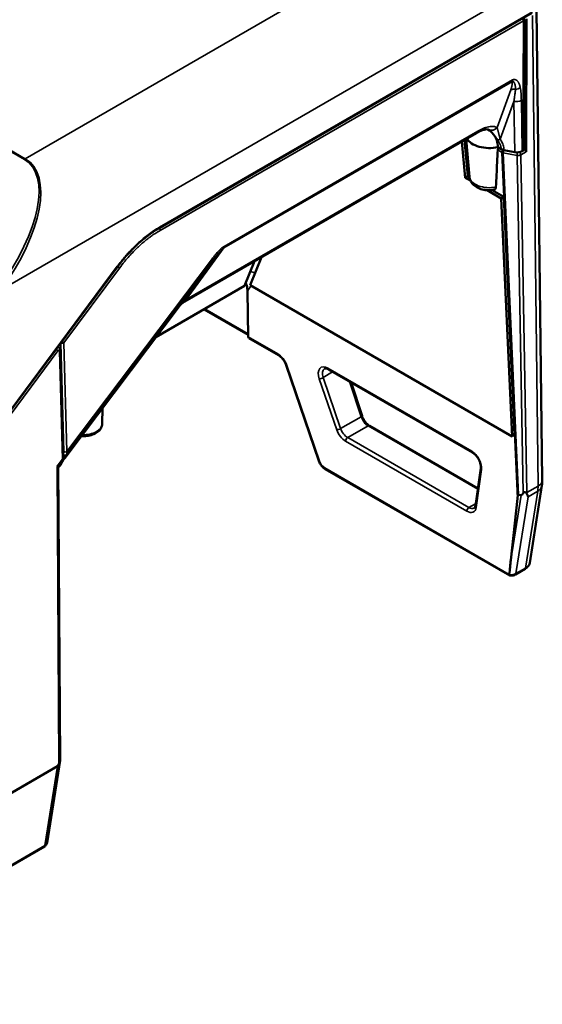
# Paper-space layout 'Sheet_1' of a CAD drawing. Header units: millimetres. Extents: x 0.8 to 58.3, y 0.8 to 58.3.
# Tile 10 of 128: x 15.8 to 18.6, y 8 to 13.4. Entities that reach past the tile are written whole.
import ezdxf

# ---------------------------------------------------------------- set-up
doc = ezdxf.new("R2010")
doc.units = ezdxf.units.MM
doc.layers.add('Visible (ISO)', color=7, linetype='Continuous', lineweight=50)
doc.layers.add('Visible Narrow (ISO)', color=7, linetype='Continuous', lineweight=35)

psp = doc.layouts.new('Sheet_1')

# ---------------------------------------------------------------- linework, layer by layer
at = {"layer": 'Visible (ISO)'}
for p, q in [((16.54114, 12.22163), (18.57279, 13.39461)), ((18.62934, 10.84743), (18.59852, 13.41315)), ((18.52808, 12.64922), (18.53019, 13.35608)), ((18.54286, 13.3619), (18.5407, 12.63715)), ((18.47013, 13.03103), (18.47013, 13.03103)), ((18.27056, 12.73991), (16.68076, 11.82204)), ((18.19132, 12.69416), (18.20987, 12.4965)), ((18.20526, 12.7022), (18.22379, 12.50482)), ((18.23194, 12.50166), (18.2143, 12.70742)), ((18.405, 12.65287), (18.38703, 12.66325)), ((18.47994, 12.63592), (18.42039, 12.64738)), ((18.52404, 12.64361), (18.52024, 12.64141)), ((15.83048, 12.58655), (15.83047, 12.58654)), ((15.86359, 12.54832), (15.86356, 12.5483)), ((18.20987, 12.4965), (18.22379, 12.50482)), ((18.20987, 12.4965), (18.23752, 12.48054)), ((18.22379, 12.50482), (18.2321, 12.50002)), ((18.32831, 12.42812), (18.40603, 12.38325)), ((18.35606, 12.42845), (18.41995, 12.39157)), ((18.40603, 12.38325), (18.41995, 12.39157)), ((18.40603, 12.38325), (18.46435, 11.08593)), ((18.41995, 12.39157), (18.47827, 11.09425)), ((17.06049, 12.04128), (17.00691, 11.9063)), ((17.03721, 11.90989), (17.09796, 12.06291)), ((14.41883, 9.46306), (16.31369, 12.01098)), ((17.00691, 11.9063), (16.52255, 11.62665)), ((17.02625, 11.62941), (17.02247, 11.8774)), ((18.46435, 11.08593), (17.03721, 11.90989)), ((16.65453, 11.80181), (16.02652, 10.96831)), ((17.02609, 11.64007), (16.78594, 11.77872)), ((17.02951, 11.62242), (17.19132, 11.529)), ((15.99393, 11.57141), (15.98893, 11.57429)), ((16.01767, 10.96512), (16.00152, 11.55798)), ((17.23276, 11.47491), (17.41144, 10.95269)), ((17.46375, 11.45143), (18.24832, 10.99846)), ((17.64684, 11.19788), (17.58714, 11.38019)), ((16.22986, 11.15281), (16.23272, 11.24198)), ((18.27812, 10.80279), (17.68768, 11.14368)), ((18.46435, 11.08593), (18.47827, 11.09425)), ((15.98516, 10.92242), (16.0142, 10.96091)), ((16.01449, 10.95998), (15.99096, 10.92485)), ((16.00056, 9.32047), (15.99093, 10.92942)), ((18.45162, 10.3276), (17.44653, 10.90789)), ((18.29387, 10.91371), (18.26464, 10.70786)), ((18.56099, 10.39682), (18.62725, 10.81769)), ((18.45786, 10.41066), (18.49387, 10.74727)), ((18.51366, 10.76499), (18.50055, 10.76751)), ((18.53529, 10.36337), (18.48279, 10.33306)), ((14.43062, 8.38979), (15.98642, 9.28803)), ((15.9297, 8.87023), (16.0005, 9.31991)), ((15.91526, 8.8507), (14.42448, 7.98999))]:
    psp.add_line(p, q, dxfattribs=at)
psp.add_arc((18.51641, 13.35612), 0.01378, 359.82943, 51.92343, dxfattribs=at)
for centre, major_axis, ratio, start_param, end_param in [((18.3403, 12.73202), (-0.12795, 0), 0.5773503, 0.3063886, 1.9446776), ((18.3403, 12.73202), (-0.12795, 0), 0.5773503, 0.3063886, 1.9446776), ((18.43284, 12.66894), (0.03937, 0), 0.5773503, 3.9269904, 4.3906384), ((18.49239, 12.65748), (0.03937, 0), 0.577294, 4.3907115, 5.497909), ((18.5143, 12.64923), (-0.01378, 0), 0.577491, 2.3560178, 3.139846), ((18.52678, 12.64496), (0.00958, -0.0172), 0.5873369, 0.8083974, 2.286775), ((17.03739, 11.63606), (-0.00787, -0.01364), 0.5773503, 5.5152404, 6.2831853), ((15.98971, 11.55765), (0.01181, 0.00032), 0.5792214, 6.2831692, 6.2832104), ((17.19919, 11.54264), (-0.00787, -0.01364), 0.5773503, 0, 0.0004091), ((17.24766, 11.48001), (-0.0149, -0.0051), 0.2883557, 6.2793398, 6.2831852), ((17.63187, 11.19297), (0.01497, 0.0049), 0.2792583, 6.2795194, 6.2831853), ((16.0063, 10.94912), (-0.01137, -0.01603), 0.0280068, 2.3348077, 3.9053604), ((18.2562, 11.01209), (-0.00787, -0.01364), 0.5773503, 0, 0.0008124), ((15.97141, 10.90199), (0.01951, 0.02747), 0.0268752, 6.2458316, 7.0346969), ((18.58815, 11.18313), (-0.07445, -0.41815), 0.0905284, 6.2819236, 6.5274928), ((18.22789, 10.74575), (-0.03086, 0.05042), 0.5635181, 3.1113991, 3.1129929), ((18.28023, 10.70565), (-0.01559, 0.00221), 0.6741091, 0, 0.0030123), ((18.23284, 8.92661), (0.23777, 1.67215), 0.0179023, 5.7152783, 5.8068362), ((18.48226, 10.40308), (-0.07905, 0.00291), 0.595635, 3.0682716, 3.070287), ((18.46034, 10.33206), (0.01087, -0.00244), 0.6550408, 3.212378, 3.3268917), ((18.47492, 10.3467), (0.00787, -0.01364), 0.5773503, 6.2809231, 6.2831853), ((15.98423, 9.46971), (-0.00029, -0.18239), 0.1530959, 0.0884796, 0.4006139), ((15.89045, 8.87411), (-0.0394, 0.00251), 0.6136609, 3.083887, 3.0846384)]:
    psp.add_ellipse(centre, major_axis=major_axis, ratio=ratio, start_param=start_param, end_param=end_param, dxfattribs=at)
for points, knots in [([(18.33652, 12.75898), (18.33578, 12.75941), (18.3327, 12.76079), (18.31808, 12.75977), (18.30729, 12.75724), (18.28735, 12.74894), (18.27912, 12.74485), (18.27056, 12.73991)], [0, 0, 0, 0, 0.16748668, 0.16748668, 0.32754352, 0.32754352, 0.42460203, 0.42460203, 0.42460203, 0.42460203]), ([(18.33264, 12.76009), (18.34356, 12.75239), (18.35429, 12.74311), (18.36253, 12.73343), (18.36337, 12.7324), (18.36422, 12.73135)], [0.24570475, 0.24570475, 0.24570475, 0.24570475, 0.35015796, 0.35015796, 0.36242911, 0.36242911, 0.36242911, 0.36242911]), ([(18.36422, 12.73135), (18.3713, 12.72235), (18.37703, 12.71213), (18.38511, 12.68897), (18.38703, 12.67581), (18.38703, 12.66325)], [0.36242911, 0.36242911, 0.36242911, 0.36242911, 0.46740991, 0.46740991, 0.58466187, 0.58466187, 0.58466187, 0.58466187]), ([(18.3863, 12.6476), (18.38639, 12.64954), (18.387, 12.6517), (18.38916, 12.65595), (18.39074, 12.65806), (18.39253, 12.65992), (18.39258, 12.65997), (18.39262, 12.66002)], [-0.154551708, -0.154551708, -0.154551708, -0.154551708, -0.135612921, -0.135612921, -0.116142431, -0.116142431, -0.115608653, -0.115608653, -0.115608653, -0.115608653]), ([(18.23194, 12.50166), (18.23258, 12.49415), (18.23461, 12.48687), (18.24099, 12.47298), (18.24554, 12.46656), (18.2572, 12.45412), (18.26465, 12.4486), (18.28196, 12.43883), (18.29207, 12.43498), (18.31306, 12.42962), (18.32395, 12.42813), (18.34488, 12.42742), (18.35491, 12.42802), (18.36471, 12.42957)], [2.4056604, 2.4056604, 2.4056604, 2.4056604, 2.6151662, 2.6151662, 2.8517835, 2.8517835, 3.1529679, 3.1529679, 3.5106659, 3.5106659, 3.8683639, 3.8683639, 4.1941503, 4.1941503, 4.1941503, 4.1941503]), ([(18.37691, 12.44579), (18.37673, 12.44274), (18.37607, 12.43974), (18.37378, 12.43471), (18.37147, 12.43223), (18.36777, 12.43031), (18.36628, 12.42986), (18.36469, 12.42961)], [-0.281523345, -0.281523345, -0.281523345, -0.281523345, -0.25298466, -0.25298466, -0.215998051, -0.215998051, -0.197130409, -0.197130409, -0.197130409, -0.197130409]), ([(16.54114, 12.22163), (16.49659, 12.19592), (16.4514, 12.16124), (16.37558, 12.08775), (16.34325, 12.05073), (16.31369, 12.01098)], [0, 0, 0, 0, 0.48348846, 0.48348846, 0.86694918, 0.86694918, 0.86694918, 0.86694918]), ([(17.02247, 11.8774), (17.02231, 11.88825), (17.02105, 11.8988), (17.0171, 11.91338), (17.01524, 11.91809), (17.01308, 11.92184)], [-0.14890933, -0.14890933, -0.14890933, -0.14890933, -0.07467854, -0.07467854, -0.02967703, -0.02967703, -0.02967703, -0.02967703]), ([(16.68076, 11.82204), (16.67515, 11.8188), (16.67003, 11.8154), (16.66117, 11.80854), (16.65739, 11.80505), (16.65457, 11.80187)], [0, 0, 0, 0, 0.06563739, 0.06563739, 0.13201186, 0.13201186, 0.13201186, 0.13201186]), ([(15.99393, 11.5714), (15.99533, 11.5706), (15.99661, 11.56953), (15.99871, 11.56711), (15.99957, 11.56572), (16.00084, 11.56271), (16.00125, 11.56106), (16.00147, 11.55892), (16.0015, 11.55845), (16.00152, 11.55798)], [0, 0, 0, 0, 0.012737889, 0.012737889, 0.025299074, 0.025299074, 0.038591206, 0.038591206, 0.042318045, 0.042318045, 0.042318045, 0.042318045]), ([(17.23276, 11.47493), (17.23088, 11.48043), (17.22838, 11.48609), (17.22246, 11.49704), (17.21893, 11.50246), (17.21129, 11.51228), (17.20707, 11.51679), (17.19899, 11.52397), (17.19504, 11.52686), (17.19132, 11.52901)], [0, 0, 0, 0, 0.04695191, 0.04695191, 0.09509857, 0.09509857, 0.1437029, 0.1437029, 0.18775254, 0.18775254, 0.18775254, 0.18775254]), ([(17.46358, 11.45153), (17.45974, 11.45373), (17.45605, 11.45518), (17.45002, 11.45663), (17.44761, 11.4567), (17.44433, 11.45623), (17.44317, 11.45578), (17.44203, 11.45506)], [0.00071332, 0.00071332, 0.00071332, 0.00071332, 0.04624028, 0.04624028, 0.09015043, 0.09015043, 0.13003567, 0.13003567, 0.13003567, 0.13003567]), ([(17.64688, 11.19773), (17.64869, 11.19223), (17.65111, 11.18658), (17.65689, 11.17562), (17.66036, 11.17019), (17.6679, 11.16035), (17.67207, 11.15584), (17.68001, 11.14873), (17.68387, 11.1459), (17.68751, 11.14378)], [0.0003463, 0.0003463, 0.0003463, 0.0003463, 0.04689642, 0.04689642, 0.09495174, 0.09495174, 0.14340906, 0.14340906, 0.18655649, 0.18655649, 0.18655649, 0.18655649]), ([(16.22986, 11.15281), (16.22965, 11.14635), (16.22807, 11.13997), (16.22247, 11.12769), (16.21823, 11.1219), (16.20705, 11.11074), (16.19973, 11.10567), (16.18274, 11.09701), (16.17291, 11.0936), (16.15225, 11.08897), (16.14143, 11.08775), (16.12597, 11.08758), (16.12135, 11.08773), (16.11676, 11.08807)], [0.8039155, 0.8039155, 0.8039155, 0.8039155, 1.042951, 1.042951, 1.3095747, 1.3095747, 1.6329832, 1.6329832, 1.9860232, 1.9860232, 2.33682, 2.33682, 2.4861491, 2.4861491, 2.4861491, 2.4861491]), ([(17.44635, 10.908), (17.44136, 10.91091), (17.43654, 10.91475), (17.42772, 10.92368), (17.42362, 10.9289), (17.41662, 10.94016), (17.41364, 10.94636), (17.41151, 10.95254)], [0.00062748, 0.00062748, 0.00062748, 0.00062748, 0.05010963, 0.05010963, 0.09989106, 0.09989106, 0.15113905, 0.15113905, 0.15113905, 0.15113905]), ([(18.29387, 10.91368), (18.29434, 10.91699), (18.29442, 10.921), (18.29361, 10.92984), (18.29265, 10.93482), (18.28961, 10.94534), (18.28742, 10.95102), (18.28201, 10.96215), (18.2787, 10.96774), (18.27143, 10.97793), (18.2674, 10.98267), (18.25905, 10.99093), (18.25461, 10.99453), (18.2497, 10.99765), (18.24901, 10.99806), (18.24833, 10.99846)], [0, 0, 0, 0, 0.04170557, 0.04170557, 0.0855576, 0.0855576, 0.1325714, 0.1325714, 0.18083082, 0.18083082, 0.22877193, 0.22877193, 0.27794844, 0.27794844, 0.28602624, 0.28602624, 0.28602624, 0.28602624]), ([(16.00567, 10.93408), (16.00456, 10.93196), (16.00362, 10.93027), (16.00215, 10.92788), (16.00161, 10.92705), (16.00049, 10.92568), (16.0001, 10.92523), (15.99922, 10.92439), (15.99878, 10.924), (15.99761, 10.92313), (15.99681, 10.92265), (15.99508, 10.92188), (15.99412, 10.92158), (15.99243, 10.92129), (15.99171, 10.92123), (15.99098, 10.92123)], [0, 0, 0, 0, 0.027932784, 0.027932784, 0.046485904, 0.046485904, 0.054425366, 0.054425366, 0.060318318, 0.060318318, 0.067996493, 0.067996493, 0.075849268, 0.075849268, 0.081465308, 0.081465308, 0.081465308, 0.081465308]), ([(18.62934, 10.84743), (18.62936, 10.84547), (18.62935, 10.8435), (18.62928, 10.83956), (18.62921, 10.83758), (18.629, 10.83362), (18.62887, 10.83164), (18.62853, 10.82767), (18.62833, 10.82568), (18.62785, 10.82169), (18.62757, 10.81969), (18.62725, 10.81769)], [6.26922267, 6.26922267, 6.26922267, 6.26922267, 6.30504494, 6.30504494, 6.3408672, 6.3408672, 6.37668946, 6.37668946, 6.41251172, 6.41251172, 6.44833398, 6.44833398, 6.44833398, 6.44833398]), ([(18.50055, 10.76751), (18.50012, 10.76746), (18.49972, 10.76737), (18.49937, 10.76721), (18.49914, 10.76711), (18.49894, 10.76699), (18.49876, 10.76684), (18.49855, 10.76666), (18.49837, 10.76645), (18.49821, 10.76622), (18.49803, 10.76596), (18.49788, 10.76568), (18.49773, 10.76538), (18.49743, 10.76477), (18.49715, 10.76413), (18.49689, 10.76344), (18.49667, 10.76281), (18.49646, 10.76215), (18.49627, 10.76146), (18.49605, 10.76068), (18.49585, 10.75985), (18.49565, 10.75899), (18.49547, 10.75817), (18.4953, 10.75732), (18.49514, 10.75642), (18.49498, 10.75553), (18.49483, 10.75459), (18.49468, 10.75362), (18.49453, 10.75265), (18.49439, 10.75163), (18.49426, 10.75057), (18.49412, 10.74952), (18.49399, 10.74841), (18.49387, 10.74727)], [0.00000051, 0.00000051, 0.00000051, 0.00000051, 0.06780477, 0.06780477, 0.06780477, 0.11111111, 0.11111111, 0.11111111, 0.16150143, 0.16150143, 0.16150143, 0.21705273, 0.21705273, 0.21705273, 0.33333333, 0.33333333, 0.33333333, 0.43770067, 0.43770067, 0.43770067, 0.55555556, 0.55555556, 0.55555556, 0.66666667, 0.66666667, 0.66666667, 0.77777778, 0.77777778, 0.77777778, 0.88888889, 0.88888889, 0.88888889, 1, 1, 1, 1]), ([(18.54176, 10.77836), (18.5407, 10.77934), (18.53946, 10.78022), (18.53721, 10.78128), (18.53623, 10.78163), (18.53465, 10.7819), (18.53411, 10.78194), (18.53302, 10.78192), (18.53247, 10.78185), (18.53137, 10.7816), (18.53082, 10.7814), (18.5298, 10.78091), (18.52932, 10.78061), (18.52799, 10.77964), (18.52725, 10.77885), (18.52606, 10.77736), (18.52552, 10.77658), (18.52507, 10.77577)], [1.056719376, 1.056719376, 1.056719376, 1.056719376, 1.071532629, 1.071532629, 1.079859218, 1.079859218, 1.084022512, 1.084022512, 1.088185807, 1.088185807, 1.092695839, 1.092695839, 1.097205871, 1.097205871, 1.106225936, 1.106225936, 1.115295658, 1.115295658, 1.115295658, 1.115295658]), ([(18.54515, 10.77369), (18.54475, 10.77456), (18.54427, 10.77541), (18.5437, 10.7762), (18.54315, 10.77697), (18.54251, 10.77769), (18.54176, 10.77836)], [-0.022424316, -0.022424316, -0.022424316, -0.022424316, -0.010948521, -0.010948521, -0.010948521, -0.000000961, -0.000000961, -0.000000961, -0.000000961]), ([(18.5519, 10.75735), (18.55095, 10.75997), (18.5499, 10.76264), (18.54877, 10.76537), (18.54764, 10.76809), (18.54643, 10.77087), (18.54515, 10.77369)], [0, 0, 0, 0, 0.5, 0.5, 0.5, 0.99999928, 0.99999928, 0.99999928, 0.99999928]), ([(18.25792, 10.69486), (18.2593, 10.6956), (18.26039, 10.69659), (18.2628, 10.70046), (18.264, 10.70354), (18.2646, 10.70758)], [0, 0, 0, 0, 0.04926728, 0.04926728, 0.10066383, 0.10066383, 0.10066383, 0.10066383]), ([(18.56085, 10.39602), (18.56004, 10.39146), (18.55831, 10.387), (18.55324, 10.3784), (18.54968, 10.37426), (18.54249, 10.368), (18.53913, 10.36561), (18.53548, 10.36349)], [0.00232315, 0.00232315, 0.00232315, 0.00232315, 0.04760967, 0.04760967, 0.09850547, 0.09850547, 0.13529101, 0.13529101, 0.13529101, 0.13529101]), ([(18.45254, 10.3273), (18.45234, 10.32732), (18.45213, 10.32737), (18.45122, 10.32773), (18.45058, 10.3284), (18.4497, 10.33037), (18.44945, 10.33164), (18.44936, 10.33315)], [0.019021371, 0.019021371, 0.019021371, 0.019021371, 0.021646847, 0.021646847, 0.031190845, 0.031190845, 0.040469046, 0.040469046, 0.040469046, 0.040469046]), ([(18.48277, 10.33306), (18.4793, 10.33105), (18.47538, 10.32957), (18.46713, 10.32757), (18.4627, 10.32704), (18.45638, 10.32702), (18.45445, 10.32711), (18.45254, 10.3273)], [0, 0, 0, 0, 0.032950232, 0.032950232, 0.06639262, 0.06639262, 0.081074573, 0.081074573, 0.081074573, 0.081074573]), ([(16.00056, 9.32047), (16.00056, 9.32041), (16.00056, 9.32033), (16.00052, 9.32003), (16.00048, 9.31976), (16.00035, 9.31907), (16.00026, 9.31866), (15.99994, 9.3173), (15.99965, 9.31622), (15.99815, 9.31099), (15.99642, 9.30604), (15.99486, 9.30174)], [0.8468194, 0.8468194, 0.8468194, 0.8468194, 0.84903212, 0.84903212, 0.853195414, 0.853195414, 0.857358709, 0.857358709, 0.865685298, 0.865685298, 0.900136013, 0.900136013, 0.900136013, 0.900136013]), ([(15.92953, 8.86936), (15.92905, 8.86687), (15.92813, 8.8644), (15.92552, 8.8597), (15.92373, 8.85744), (15.91983, 8.85371), (15.91773, 8.85215), (15.91546, 8.85082)], [0.002454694, 0.002454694, 0.002454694, 0.002454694, 0.024010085, 0.024010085, 0.047865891, 0.047865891, 0.069526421, 0.069526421, 0.069526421, 0.069526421])]:
    psp.add_open_spline(points, degree=3, knots=knots, dxfattribs=at)
for points in [[(18.33653, 12.75898), (18.33653, 12.75898), (18.33652, 12.75898), (18.33652, 12.75898)], [(18.33654, 12.75897), (18.33654, 12.75898), (18.33653, 12.75898), (18.33653, 12.75898)], [(18.37691, 12.44579), (18.37795, 12.46806), (18.38003, 12.5127), (18.38316, 12.57997), (18.38526, 12.62502), (18.3863, 12.6476)], [(16.65506, 11.80262), (16.65493, 11.80234), (16.65475, 11.80206), (16.65455, 11.80179)], [(15.99393, 11.5714), (15.99393, 11.5714), (15.99393, 11.57141), (15.99393, 11.57141)], [(16.0345, 10.98505), (16.02448, 10.96852), (16.01484, 10.95156), (16.00567, 10.93408)], [(16.02143, 10.96153), (16.0203, 10.96004), (16.0192, 10.95853), (16.01812, 10.957)], [(16.02652, 10.96831), (16.02483, 10.96606), (16.02313, 10.9638), (16.02143, 10.96153)], [(16.03453, 10.98509), (16.03452, 10.98507), (16.03451, 10.98506), (16.0345, 10.98505)]]:
    psp.add_open_spline(points, degree=3, dxfattribs=at)
at = {"layer": 'Visible Narrow (ISO)'}
for p, q in [((15.81084, 12.60013), (10.72503, 15.53642)), ((10.72637, 15.52884), (15.80629, 12.59595)), ((18.29499, 14.03435), (15.81084, 12.60013)), ((18.57335, 13.55667), (15.67919, 11.88573)), ((16.54358, 12.22718), (18.57523, 13.40015)), ((18.60627, 10.81524), (18.57546, 13.38073)), ((18.52613, 13.35225), (16.54636, 12.20922)), ((18.52404, 12.64361), (18.52615, 13.35145)), ((18.46635, 13.02161), (16.89399, 12.11381)), ((18.46724, 13.02966), (16.89488, 12.12186)), ((18.45775, 12.97567), (18.383, 12.76949)), ((18.40003, 12.70572), (18.47495, 12.91237)), ((18.47994, 12.63592), (18.47495, 12.91237)), ((18.52024, 12.64141), (18.51523, 12.91831)), ((18.27781, 12.75034), (16.68802, 11.83247)), ((18.40903, 12.63448), (18.3863, 12.6476)), ((18.49387, 10.74727), (18.40903, 12.63448)), ((18.50055, 10.76751), (18.41672, 12.63201)), ((18.49178, 12.61757), (18.41672, 12.63201)), ((18.49178, 12.61757), (18.52507, 10.77577)), ((18.5407, 12.63715), (18.51192, 12.62054)), ((18.51192, 12.62054), (18.54519, 10.77997)), ((15.87891, 12.51696), (15.87889, 12.51695)), ((15.85034, 12.19708), (15.85042, 12.19703)), ((16.89399, 12.11381), (16.68802, 11.83247)), ((16.8255, 12.04857), (16.04302, 11.01117)), ((16.82924, 12.04072), (16.04676, 11.00332)), ((16.82924, 12.04072), (16.64904, 11.79458)), ((14.4177, 9.46542), (16.31256, 12.01334)), ((16.32439, 12.00377), (16.02093, 11.59572)), ((16.64904, 11.79458), (16.02665, 10.96853)), ((17.02601, 11.64522), (16.79036, 11.78127)), ((16.00425, 11.59489), (16.02039, 11.00262)), ((16.02093, 11.59572), (16.03709, 11.00292)), ((17.18806, 11.53599), (17.02625, 11.62941)), ((15.9894, 11.55332), (14.418, 9.44035)), ((16.0142, 10.96091), (15.99806, 11.55297)), ((17.41521, 10.95114), (17.23653, 11.47336)), ((17.48616, 11.43849), (17.43526, 11.40639)), ((18.24506, 11.00544), (17.46049, 11.45841)), ((17.41384, 11.40002), (17.50874, 11.12249)), ((17.53016, 11.12886), (17.43526, 11.40639)), ((17.57927, 11.38473), (17.64216, 11.19269)), ((17.64216, 11.19269), (17.53016, 11.12886)), ((17.68, 11.14301), (17.56853, 11.07948)), ((17.68, 11.14301), (18.27745, 10.79808)), ((17.5572, 11.05986), (18.21771, 10.67851)), ((18.22904, 10.69813), (17.56853, 11.07948)), ((16.04676, 11.00332), (16.02152, 10.9617)), ((15.99486, 9.30174), (15.98516, 10.92242)), ((18.44939, 10.33399), (17.44327, 10.91487)), ((18.26909, 10.699), (18.29833, 10.90485)), ((18.54519, 10.77997), (18.60627, 10.81524)), ((18.51366, 10.76499), (18.45786, 10.41066)), ((18.5519, 10.75735), (18.4859, 10.33825)), ((18.5384, 10.36855), (18.60439, 10.78766)), ((18.5519, 10.75735), (18.60439, 10.78766)), ((18.2661, 10.71817), (18.22904, 10.69813)), ((18.5384, 10.36855), (18.4859, 10.33825)), ((15.91837, 8.85588), (15.98642, 9.28803)), ((15.91837, 8.85588), (14.42759, 7.99518))]:
    psp.add_line(p, q, dxfattribs=at)
for centre, major_axis, ratio, start_param, end_param in [((18.51641, 13.35612), (0.01378, -0.00004), 0.5590711, 5.4987434, 6.2831853), ((18.43941, 13.04528), (-0.01969, 0.0341), 0.5773503, 3.6718089, 3.9409535), ((18.48176, 13.00421), (0.03871, 0.00717), 0.6633596, 4.6275657, 5.3849228), ((18.4874, 12.93393), (0.03936, 0.00071), 0.57325, 4.3802417, 5.4874371), ((18.25087, 12.774), (0.01969, -0.0341), 0.5773503, 0, 0.5302158), ((18.35606, 12.79316), (-0.01954, -0.03418), 0.9075474, 0.0000413, 1.387547), ((18.41248, 12.72728), (0.03277, 0.02183), 0.3405036, 3.5704527, 4.1097217), ((18.42294, 12.64279), (0.00984, 0.01705), 0.5773503, 1.5313389, 2.3736478), ((18.42294, 12.64279), (0.01967, 0.00088), 0.566841, 3.9009798, 4.3649319), ((18.42294, 12.64279), (-0.00372, -0.01933), 0.2581989, 4.5056796, 5.352908), ((18.498, 12.62835), (-0.00372, -0.01933), 0.2581989, 4.4234933, 5.3529113), ((18.498, 12.62835), (-0.01968, -0.00036), 0.5732495, 1.2386475, 2.3458449), ((18.498, 12.62835), (-0.00984, 0.01705), 0.5773503, 3.9409535, 4.8457598), ((15.39047, 12.04406), (0.43335, 0.5399), 0.4462008, 4.7949361, 6.3517698), ((15.39502, 12.0386), (0.43325, 0.54973), 0.4555114, 4.792237, 6.3490707), ((15.81084, 12.59049), (-0.00591, -0.01023), 0.5773503, 3.9269908, 4.5029495), ((18.3403, 12.50476), (-0.10849, 0), 0.5773503, 0.0494659, 1.9150457), ((16.538, 12.21391), (-0.00591, 0.01023), 0.5773503, 3.9409535, 5.1612577), ((16.53523, 12.23186), (0.00591, -0.01023), 0.5773503, 0, 0.7993608), ((16.86705, 12.13748), (-0.01969, 0.0341), 0.5773502, 3.6718083, 3.9409534), ((16.79766, 12.06419), (0.03143, -0.02371), 0.1830111, 0.038022, 0.6377772), ((16.30421, 12.01803), (0.00948, -0.00705), 0.1741449, 0, 0.6365667), ((16.31604, 12.00846), (-0.00948, 0.00705), 0.1741449, 3.7781593, 5.0039185), ((17.04391, 11.9535), (-0.03659, 0.01453), 0.7552148, 4.4590544, 5.1580724), ((16.66108, 11.85613), (0.01969, -0.0341), 0.5773503, 6.283178, 6.8134011), ((16.01258, 11.60041), (-0.01181, -0.00032), 0.5792214, 0.803776, 2.3405573), ((16.01258, 11.60041), (0.00948, -0.00705), 0.1741449, 0.6365666, 1.8624094), ((15.98105, 11.55801), (-0.00948, 0.00705), 0.1741449, 3.7781593, 5.0040021), ((15.98971, 11.55765), (0.01181, 0.00032), 0.5792214, 5.4821499, 6.2831853), ((17.19919, 11.54264), (-0.00787, -0.01364), 0.5773503, 5.5152404, 6.2831853), ((17.18898, 11.47545), (-0.03836, 0.06422), 0.5671877, 4.3548958, 5.4893599), ((17.24766, 11.48001), (-0.0149, -0.0051), 0.2883557, 0, 0.6339689), ((17.46141, 11.39788), (0.0384, -0.06421), 0.5671825, 2.3472534, 4.353904), ((17.47255, 11.40453), (-0.03001, 0.05089), 0.5629539, 0.0187776, 1.2156553), ((17.47162, 11.46507), (-0.00787, -0.01364), 0.5773503, 5.5152404, 6.2831853), ((17.42497, 11.40667), (-0.0149, -0.0051), 0.2885687, 0.6340182, 2.2296414), ((17.63187, 11.19297), (0.01497, 0.0049), 0.2792583, 5.3749334, 6.2795194), ((17.67982, 11.19112), (0.0296, -0.0511), 0.573123, 4.3627254, 5.4969954), ((16.12879, 11.15389), (0.10109, 0), 0.5773503, 4.6497235, 6.264668), ((17.51988, 11.12914), (-0.0149, -0.0051), 0.2885687, 0.6340182, 2.2296414), ((17.5563, 11.12042), (0.03834, -0.06424), 0.5674116, 4.3552746, 5.4895446), ((17.56743, 11.12707), (-0.03053, 0.05057), 0.5603492, 1.2109855, 2.3452555), ((17.67981, 11.13004), (0.00787, 0.01364), 0.5773503, 0, 0.7679449), ((17.56833, 11.06651), (-0.00787, -0.01364), 0.5773503, 3.9095375, 5.5152404), ((16.06019, 10.94834), (-0.05083, -0.10361), 0.4120357, 4.2754058, 4.3692618), ((16.01519, 11.02679), (0.03143, -0.02371), 0.1830108, 0.0380219, 0.6377771), ((18.24599, 10.94491), (-0.03838, 0.06421), 0.5671841, 3.7534193, 5.4890048), ((18.2562, 11.01209), (-0.00787, -0.01364), 0.5773503, 5.5152404, 6.2831853), ((16.02552, 10.993), (0.01008, -0.00615), 0.789118, 4.3184192, 6.2804118), ((16.02874, 11.00761), (-0.01181, -0.00032), 0.5792448, 0.7695371, 2.3405238), ((15.98994, 10.98517), (0.03148, -0.02364), 0.1263135, 0.0000006, 0.0376815), ((16.01254, 10.93741), (-0.11729, -0.15778), 0.0373597, 4.5416858, 4.5856522), ((15.99508, 10.992), (0.03144, -0.02369), 0.1697592, 0.0000001, 0.0379305), ((17.42634, 10.95779), (-0.0149, -0.0051), 0.2883557, 0, 0.6339689), ((17.44274, 10.94993), (-0.02221, 0.03718), 0.5671877, 1.2133032, 2.3477672), ((15.99521, 10.93957), (0.01046, -0.00549), 0.7780741, 5.0353718, 6.2831851), ((17.45441, 10.92153), (-0.00787, -0.01364), 0.5773503, 5.5152404, 6.2831853), ((18.30946, 10.9115), (-0.01559, 0.00221), 0.6741091, 0.0030268, 0.8755369), ((18.5506, 10.84648), (0.07873, 0.00095), 0.5692329, 5.4909026, 6.2831853), ((18.54947, 10.82993), (0.07778, -0.01225), 0.6644106, 5.595176, 6.2831853), ((18.46709, 10.89335), (-0.09843, 0.17048), 0.5773503, 3.7618421, 3.9409535), ((18.53127, 10.78778), (-0.01968, -0.00036), 0.5732495, 2.1223091, 2.3458449), ((18.3774, 10.81442), (0.15005, -0.09842), 0.7635748, 0.4366937, 0.4796587), ((18.22884, 10.68516), (-0.00787, -0.01364), 0.5773503, 3.9095375, 5.5152404), ((18.21676, 10.7391), (0.03836, -0.06427), 0.5668982, 5.4899647, 6.8953544), ((18.22789, 10.74575), (-0.03086, 0.05042), 0.5635181, 2.3422882, 3.1113991), ((18.28023, 10.70565), (-0.01559, 0.00221), 0.6741091, 0.0030123, 0.8755369), ((18.52742, 10.37701), (0.00787, -0.01364), 0.5773503, 0, 0.6202495), ((18.48226, 10.40308), (-0.07905, 0.00291), 0.595635, 2.3822776, 3.0682716), ((18.45799, 10.35648), (-0.0394, 0.00251), 0.6136609, 1.3893255, 2.396629), ((18.47492, 10.3467), (0.00787, -0.01364), 0.5773503, 0, 0.6202495), ((15.89045, 8.87411), (-0.0394, 0.00251), 0.6136609, 2.396629, 3.083887), ((15.90739, 8.86433), (0.00787, -0.01364), 0.5773503, 0, 0.6202495)]:
    psp.add_ellipse(centre, major_axis=major_axis, ratio=ratio, start_param=start_param, end_param=end_param, dxfattribs=at)
for points, knots in [([(18.52614, 13.35196), (18.52614, 13.35206), (18.52614, 13.35217), (18.52613, 13.35256), (18.52611, 13.35287), (18.52606, 13.35351), (18.52602, 13.35383), (18.5259, 13.35451), (18.52583, 13.35487), (18.52566, 13.35558), (18.52556, 13.35595), (18.52538, 13.35654), (18.52531, 13.35677), (18.52507, 13.35745), (18.52489, 13.35791), (18.52448, 13.35884), (18.52425, 13.3593), (18.52377, 13.3602), (18.52351, 13.36065), (18.52296, 13.36152), (18.52266, 13.36194), (18.52207, 13.36274), (18.52176, 13.36312), (18.52119, 13.36377), (18.52092, 13.36406), (18.52062, 13.36436), (18.52058, 13.3644), (18.52054, 13.36444)], [0.04458626, 0.04458626, 0.04458626, 0.04458626, 0.06989581, 0.06989581, 0.13211634, 0.13211634, 0.18952114, 0.18952114, 0.24546913, 0.24546913, 0.30033769, 0.30033769, 0.33333333, 0.33333333, 0.40042553, 0.40042553, 0.46725788, 0.46725788, 0.53400925, 0.53400925, 0.60105174, 0.60105174, 0.66666667, 0.66666667, 0.72150354, 0.72150354, 0.72976515, 0.72976515, 0.72976515, 0.72976515]), ([(18.46635, 13.02161), (18.46634, 13.02075), (18.46633, 13.01991), (18.4663, 13.01863), (18.46628, 13.01816), (18.46624, 13.0172), (18.46622, 13.01671), (18.46617, 13.01575), (18.46614, 13.01527), (18.4661, 13.0147), (18.4661, 13.01461), (18.46605, 13.0139), (18.466, 13.01326), (18.4659, 13.01208), (18.46585, 13.01157), (18.46573, 13.01037), (18.46566, 13.00967), (18.4655, 13.00829), (18.46541, 13.00761), (18.46515, 13.00563), (18.46495, 13.00423), (18.46464, 13.00235), (18.46458, 13.00198), (18.46445, 13.00124), (18.46439, 13.00086), (18.46417, 12.99966), (18.46401, 12.99882), (18.46367, 12.99713), (18.4635, 12.99628), (18.46308, 12.99435), (18.46284, 12.99328), (18.46239, 12.99141), (18.46219, 12.99061), (18.46194, 12.98963), (18.46189, 12.9894), (18.46164, 12.98846), (18.46146, 12.98779), (18.46113, 12.98655), (18.46097, 12.98599), (18.46064, 12.98481), (18.46046, 12.98421), (18.4601, 12.98298), (18.45991, 12.98236), (18.45965, 12.98151), (18.45959, 12.98132), (18.45931, 12.9804), (18.45906, 12.97963), (18.45848, 12.97782), (18.45813, 12.97677), (18.45775, 12.97567)], [0.00000001, 0.00000001, 0.00000001, 0.00000001, 0.0618112, 0.0618112, 0.1, 0.1, 0.14520803, 0.14520803, 0.1917653, 0.1917653, 0.2, 0.2, 0.25793961, 0.25793961, 0.3, 0.3, 0.35357121, 0.35357121, 0.4, 0.4, 0.48085283, 0.48085283, 0.5, 0.5, 0.51882161, 0.51882161, 0.55941081, 0.55941081, 0.6, 0.6, 0.6545281, 0.6545281, 0.7, 0.7, 0.713887, 0.713887, 0.75918978, 0.75918978, 0.8, 0.8, 0.84485681, 0.84485681, 0.88776486, 0.88776486, 0.9, 0.9, 0.94542163, 0.94542163, 1, 1, 1, 1]), ([(18.48321, 12.97804), (18.48324, 12.97908), (18.48325, 12.98008), (18.48325, 12.98106), (18.48325, 12.98142), (18.48324, 12.98178), (18.48324, 12.98214), (18.48323, 12.98273), (18.48322, 12.98332), (18.48321, 12.9839), (18.4832, 12.98409), (18.4832, 12.98429), (18.48319, 12.98448), (18.48316, 12.98556), (18.48312, 12.9866), (18.48307, 12.98762), (18.48303, 12.98852), (18.48297, 12.9894), (18.48291, 12.99026), (18.48281, 12.99161), (18.48268, 12.9929), (18.48253, 12.99414), (18.48248, 12.99456), (18.48243, 12.99498), (18.48237, 12.99539), (18.48219, 12.99678), (18.48198, 12.9981), (18.48175, 12.99935), (18.48171, 12.99954), (18.48168, 12.99974), (18.48164, 12.99993), (18.48137, 13.00135), (18.48107, 13.00268), (18.48075, 13.00393), (18.48055, 13.00473), (18.48034, 13.00549), (18.48012, 13.00623), (18.48, 13.00664), (18.47987, 13.00705), (18.47974, 13.00744), (18.47939, 13.00854), (18.47902, 13.00956), (18.47864, 13.01051), (18.47826, 13.01146), (18.47786, 13.01235), (18.47746, 13.01317), (18.47705, 13.014), (18.47664, 13.01476), (18.47622, 13.01546), (18.47584, 13.01608), (18.47546, 13.01666), (18.47508, 13.01719), (18.47504, 13.01725), (18.47499, 13.01731), (18.47494, 13.01738), (18.47454, 13.01792), (18.47414, 13.01841), (18.47374, 13.01885), (18.47336, 13.01926), (18.47298, 13.01963), (18.4726, 13.01996), (18.47251, 13.02003), (18.47243, 13.0201), (18.47234, 13.02017), (18.472, 13.02045), (18.47167, 13.02069), (18.47133, 13.0209), (18.47123, 13.02096), (18.47113, 13.02102), (18.47104, 13.02108), (18.4708, 13.02121), (18.47056, 13.02133), (18.47032, 13.02144), (18.47011, 13.02153), (18.4699, 13.02161), (18.46968, 13.02168), (18.46944, 13.02175), (18.4692, 13.02181), (18.46895, 13.02186), (18.46871, 13.0219), (18.46847, 13.02193), (18.46822, 13.02193), (18.468, 13.02194), (18.46777, 13.02193), (18.46753, 13.02191), (18.46733, 13.02188), (18.46713, 13.02185), (18.46692, 13.02179), (18.46673, 13.02175), (18.46654, 13.02169), (18.46635, 13.02161)], [0, 0, 0, 0, 0.02848872, 0.02848872, 0.02848872, 0.03901647, 0.03901647, 0.03901647, 0.05655645, 0.05655645, 0.05655645, 0.0625, 0.0625, 0.0625, 0.09551525, 0.09551525, 0.09551525, 0.12500035, 0.12500035, 0.12500035, 0.17153397, 0.17153397, 0.17153397, 0.1875, 0.1875, 0.1875, 0.24150882, 0.24150882, 0.24150882, 0.25, 0.25, 0.25, 0.3125, 0.3125, 0.3125, 0.3524123, 0.3524123, 0.3524123, 0.375, 0.375, 0.375, 0.4375, 0.4375, 0.4375, 0.5, 0.5, 0.5, 0.5625, 0.5625, 0.5625, 0.61826663, 0.61826663, 0.61826663, 0.625, 0.625, 0.625, 0.68318439, 0.68318439, 0.68318439, 0.7376313, 0.7376313, 0.7376313, 0.75, 0.75, 0.75, 0.79863081, 0.79863081, 0.79863081, 0.8125, 0.8125, 0.8125, 0.84613776, 0.84613776, 0.84613776, 0.8750017, 0.8750017, 0.8750017, 0.90624838, 0.90624838, 0.90624838, 0.93492421, 0.93492421, 0.93492421, 0.96056722, 0.96056722, 0.96056722, 0.9815483, 0.9815483, 0.9815483, 0.99999997, 0.99999997, 0.99999997, 0.99999997]), ([(18.50959, 12.98859), (18.50907, 12.99132), (18.5079, 12.9964), (18.50585, 13.00294), (18.50356, 13.00866), (18.5011, 13.01357), (18.49852, 13.01777), (18.49586, 13.02133), (18.49315, 13.02432), (18.49039, 13.02678), (18.48762, 13.02876), (18.48484, 13.03027), (18.48209, 13.03134), (18.47937, 13.03199), (18.4767, 13.03223), (18.47399, 13.03208), (18.47098, 13.03144), (18.46855, 13.03041), (18.46724, 13.02966)], [0.00000296, 0.00000296, 0.00000296, 0.00000296, 0.0625, 0.125, 0.1875, 0.25, 0.3125, 0.375, 0.4375, 0.5, 0.5625, 0.625, 0.6875, 0.75, 0.8125, 0.875, 0.9375, 1, 1, 1, 1]), ([(18.45775, 12.97567), (18.45881, 12.97618), (18.45992, 12.97663), (18.4623, 12.97743), (18.46356, 12.97777), (18.465, 12.97808), (18.46515, 12.97811), (18.46702, 12.97849), (18.46881, 12.97872), (18.47173, 12.97891), (18.47282, 12.97894), (18.47568, 12.97892), (18.47746, 12.97881), (18.48057, 12.97848), (18.48188, 12.97829), (18.48321, 12.97804)], [0, 0, 0, 0, 0.1551342, 0.1551342, 0.3155052, 0.3155052, 0.3333333, 0.3333333, 0.5441516, 0.5441516, 0.6666667, 0.6666667, 0.8605152, 0.8605152, 1, 1, 1, 1]), ([(18.47495, 12.91237), (18.47589, 12.91838), (18.47678, 12.92426), (18.47843, 12.93577), (18.47919, 12.94139), (18.48036, 12.95042), (18.48079, 12.9539), (18.48141, 12.95923), (18.48162, 12.96113), (18.48212, 12.96588), (18.48238, 12.9687), (18.48283, 12.97369), (18.48302, 12.97588), (18.48321, 12.97804)], [0.00000601, 0.00000601, 0.00000601, 0.00000601, 0.25, 0.25, 0.5, 0.5, 0.6598686, 0.6598686, 0.75, 0.75, 0.88846414, 0.88846414, 0.99953519, 0.99953519, 0.99953519, 0.99953519]), ([(18.51523, 12.91831), (18.51512, 12.92479), (18.51472, 12.93745), (18.51363, 12.95551), (18.51199, 12.97262), (18.51048, 12.98338), (18.50959, 12.98859)], [0.00000707, 0.00000707, 0.00000707, 0.00000707, 0.25, 0.5, 0.75, 1, 1, 1, 1]), ([(18.383, 12.76949), (18.37854, 12.77204), (18.36894, 12.77544), (18.35339, 12.77656), (18.33751, 12.77468), (18.32179, 12.77059), (18.30654, 12.76492), (18.29187, 12.75813), (18.28243, 12.753), (18.27781, 12.75034)], [0.00000003, 0.00000003, 0.00000003, 0.00000003, 0.14285714, 0.28571429, 0.42857143, 0.57142857, 0.71428571, 0.85714286, 1, 1, 1, 1]), ([(18.36422, 12.73135), (18.36192, 12.73426), (18.35856, 12.73933), (18.35073, 12.74749), (18.34349, 12.75427), (18.33869, 12.75773), (18.33654, 12.75897)], [0, 0, 0, 0, 0.25, 0.5, 0.75, 0.99537355, 0.99537355, 0.99537355, 0.99537355]), ([(18.38577, 12.70279), (18.38407, 12.70517), (18.38073, 12.70991), (18.37564, 12.71691), (18.37097, 12.72377), (18.36612, 12.72894), (18.36422, 12.73135)], [0, 0, 0, 0, 0.25, 0.5, 0.75, 0.99999939, 0.99999939, 0.99999939, 0.99999939]), ([(18.40003, 12.70572), (18.3996, 12.70728), (18.39918, 12.70887), (18.39876, 12.71047), (18.39844, 12.7117), (18.39812, 12.71295), (18.39781, 12.71419), (18.39745, 12.71562), (18.3971, 12.71706), (18.39674, 12.71851), (18.39638, 12.71996), (18.39602, 12.72143), (18.39565, 12.72293), (18.39523, 12.72465), (18.3948, 12.72641), (18.39436, 12.7282), (18.39403, 12.72952), (18.3937, 12.73086), (18.39337, 12.73221), (18.3929, 12.73409), (18.39242, 12.73599), (18.39193, 12.7379), (18.39159, 12.7392), (18.39126, 12.7405), (18.39091, 12.74181), (18.39047, 12.7435), (18.39002, 12.7452), (18.38956, 12.7469), (18.38914, 12.74842), (18.38873, 12.74994), (18.3883, 12.75145), (18.3879, 12.75288), (18.3875, 12.7543), (18.3871, 12.75571), (18.38671, 12.75704), (18.38633, 12.75837), (18.38594, 12.75967), (18.38583, 12.76006), (18.38571, 12.76045), (18.3856, 12.76083), (18.38526, 12.76199), (18.38491, 12.76313), (18.38458, 12.76425), (18.38426, 12.76532), (18.38394, 12.76636), (18.38364, 12.76738), (18.38342, 12.7681), (18.38321, 12.7688), (18.383, 12.76949)], [0, 0, 0, 0, 0.0806454, 0.0806454, 0.0806454, 0.1428571, 0.1428571, 0.1428571, 0.2142857, 0.2142857, 0.2142857, 0.2857143, 0.2857143, 0.2857143, 0.3677409, 0.3677409, 0.3677409, 0.4285714, 0.4285714, 0.4285714, 0.5136233, 0.5136233, 0.5136233, 0.5714286, 0.5714286, 0.5714286, 0.646619, 0.646619, 0.646619, 0.7142861, 0.7142861, 0.7142861, 0.778263, 0.778263, 0.778263, 0.8390999, 0.8390999, 0.8390999, 0.8571429, 0.8571429, 0.8571429, 0.9116413, 0.9116413, 0.9116413, 0.9633099, 0.9633099, 0.9633099, 1, 1, 1, 1]), ([(18.405, 12.65287), (18.405, 12.65447), (18.40493, 12.65604), (18.40466, 12.65923), (18.40446, 12.66083), (18.40406, 12.66326), (18.40391, 12.6641), (18.40341, 12.66651), (18.40303, 12.66806), (18.40217, 12.67116), (18.40169, 12.6727), (18.40096, 12.67481), (18.40075, 12.6754), (18.39993, 12.6776), (18.39929, 12.67918), (18.39791, 12.68232), (18.39717, 12.68389), (18.39631, 12.68559), (18.39622, 12.68578), (18.39524, 12.6877), (18.39432, 12.6894), (18.39262, 12.69235), (18.39185, 12.69364), (18.39012, 12.69642), (18.38915, 12.69791), (18.38738, 12.70053), (18.38658, 12.70167), (18.38577, 12.70279)], [0, 0, 0, 0, 0.07667648, 0.07667648, 0.15673374, 0.15673374, 0.2, 0.2, 0.28161517, 0.28161517, 0.36677276, 0.36677276, 0.4, 0.4, 0.4923589, 0.4923589, 0.58851924, 0.58851924, 0.6, 0.6, 0.71095931, 0.71095931, 0.8, 0.8, 0.90980243, 0.90980243, 0.99999629, 0.99999629, 0.99999629, 0.99999629]), ([(18.42039, 12.64738), (18.42039, 12.65238), (18.41938, 12.66199), (18.41586, 12.67498), (18.41111, 12.68658), (18.40569, 12.69687), (18.40191, 12.70289), (18.40003, 12.70572)], [0, 0, 0, 0, 0.2, 0.4, 0.6, 0.8, 0.99999787, 0.99999787, 0.99999787, 0.99999787]), ([(16.54636, 12.20922), (16.53802, 12.20441), (16.53011, 12.19955), (16.52265, 12.19473), (16.51549, 12.19011), (16.50875, 12.18554), (16.50233, 12.18102), (16.50206, 12.18083), (16.50178, 12.18063), (16.50151, 12.18044), (16.49632, 12.17677), (16.49135, 12.17314), (16.48644, 12.16946), (16.48505, 12.16841), (16.48366, 12.16736), (16.48228, 12.1663), (16.47702, 12.16229), (16.47179, 12.15817), (16.46645, 12.15384), (16.46543, 12.15301), (16.4644, 12.15217), (16.46337, 12.15133), (16.45696, 12.14606), (16.45035, 12.14045), (16.44358, 12.13447), (16.43681, 12.1285), (16.42987, 12.12215), (16.4227, 12.11534), (16.41553, 12.10852), (16.40813, 12.10122), (16.40048, 12.09335), (16.39282, 12.08548), (16.3849, 12.07703), (16.37671, 12.06789), (16.36925, 12.05956), (16.36156, 12.05066), (16.35364, 12.04108), (16.35287, 12.04015), (16.3521, 12.03921), (16.35132, 12.03826), (16.34259, 12.02761), (16.33359, 12.01613), (16.32439, 12.00377)], [0, 0, 0, 0, 0.1, 0.1, 0.1, 0.19587903, 0.19587903, 0.19587903, 0.2, 0.2, 0.2, 0.27788566, 0.27788566, 0.27788566, 0.3, 0.3, 0.3, 0.38395133, 0.38395133, 0.38395133, 0.4, 0.4, 0.4, 0.5, 0.5, 0.5, 0.6, 0.6, 0.6, 0.7, 0.7, 0.7, 0.8, 0.8, 0.8, 0.89111494, 0.89111494, 0.89111494, 0.9, 0.9, 0.9, 1, 1, 1, 1]), ([(16.89488, 12.12186), (16.89301, 12.12077), (16.88921, 12.11828), (16.8835, 12.11387), (16.87741, 12.10857), (16.87109, 12.10253), (16.86444, 12.09569), (16.85746, 12.08806), (16.85013, 12.07961), (16.84241, 12.07028), (16.83424, 12.06002), (16.82847, 12.0525), (16.8255, 12.04857)], [0.00000008, 0.00000008, 0.00000008, 0.00000008, 0.1, 0.2, 0.3, 0.4, 0.5, 0.6, 0.7, 0.8, 0.9, 1, 1, 1, 1]), ([(16.89399, 12.11381), (16.89283, 12.11299), (16.89165, 12.11209), (16.89046, 12.11113), (16.88999, 12.11075), (16.88951, 12.11036), (16.88904, 12.10996), (16.88803, 12.10912), (16.88702, 12.10824), (16.88599, 12.10731), (16.8853, 12.1067), (16.88461, 12.10606), (16.8839, 12.10541), (16.88285, 12.10442), (16.88177, 12.10339), (16.88068, 12.10231), (16.87993, 12.10158), (16.87918, 12.10083), (16.87842, 12.10006), (16.87676, 12.09838), (16.87507, 12.09662), (16.87332, 12.09475), (16.87308, 12.09449), (16.87284, 12.09424), (16.8726, 12.09398), (16.87106, 12.09232), (16.86949, 12.09058), (16.86787, 12.08877), (16.86739, 12.08824), (16.86691, 12.08769), (16.86643, 12.08714), (16.86459, 12.08506), (16.8627, 12.08288), (16.86076, 12.0806), (16.86047, 12.08025), (16.86017, 12.0799), (16.85987, 12.07955), (16.85785, 12.07715), (16.85577, 12.07465), (16.85363, 12.07203), (16.85339, 12.07174), (16.85315, 12.07145), (16.85292, 12.07116), (16.85053, 12.06823), (16.84807, 12.06516), (16.84552, 12.06194), (16.84298, 12.05872), (16.84036, 12.05535), (16.83764, 12.05181), (16.83528, 12.04874), (16.83286, 12.04554), (16.83036, 12.04222), (16.82999, 12.04172), (16.82962, 12.04122), (16.82924, 12.04072)], [0.00000005, 0.00000005, 0.00000005, 0.00000005, 0.07164615, 0.07164615, 0.07164615, 0.1, 0.1, 0.1, 0.16012049, 0.16012049, 0.16012049, 0.2, 0.2, 0.2, 0.25964909, 0.25964909, 0.25964909, 0.3, 0.3, 0.3, 0.38794591, 0.38794591, 0.38794591, 0.4, 0.4, 0.4, 0.4771057, 0.4771057, 0.4771057, 0.5, 0.5, 0.5, 0.58679351, 0.58679351, 0.58679351, 0.6, 0.6, 0.6, 0.69010215, 0.69010215, 0.69010215, 0.7, 0.7, 0.7, 0.8, 0.8, 0.8, 0.9, 0.9, 0.9, 0.98695477, 0.98695477, 0.98695477, 1, 1, 1, 1]), ([(17.02247, 11.8774), (17.02374, 11.87944), (17.02621, 11.88341), (17.02961, 11.88896), (17.03286, 11.89433), (17.03621, 11.89995), (17.03894, 11.90461), (17.04054, 11.90737), (17.0408, 11.90782)], [0, 0, 0, 0, 0.09090909, 0.18181818, 0.27272727, 0.36363636, 0.45454545, 0.47184316, 0.47184316, 0.47184316, 0.47184316]), ([(16.6551, 11.8027), (16.65602, 11.8038), (16.65698, 11.80492), (16.65798, 11.80604), (16.65898, 11.80718), (16.66002, 11.80833), (16.66109, 11.80947), (16.66215, 11.81059), (16.66323, 11.81171), (16.66435, 11.81283), (16.66515, 11.81363), (16.66597, 11.81442), (16.6668, 11.81521), (16.66738, 11.81576), (16.66796, 11.8163), (16.66855, 11.81685), (16.66999, 11.81817), (16.67147, 11.81948), (16.673, 11.82079), (16.67376, 11.82143), (16.67453, 11.82208), (16.67531, 11.82272), (16.67731, 11.82438), (16.67939, 11.82604), (16.68155, 11.82769), (16.68364, 11.82929), (16.68579, 11.83089), (16.68802, 11.83247)], [0.0000013, 0.0000013, 0.0000013, 0.0000013, 0.11123611, 0.11123611, 0.11123611, 0.22328126, 0.22328126, 0.22328126, 0.33333333, 0.33333333, 0.33333333, 0.41246564, 0.41246564, 0.41246564, 0.46742905, 0.46742905, 0.46742905, 0.60071086, 0.60071086, 0.60071086, 0.66666667, 0.66666667, 0.66666667, 0.83596768, 0.83596768, 0.83596768, 1, 1, 1, 1]), ([(16.64904, 11.79458), (16.64972, 11.79548), (16.65111, 11.79735), (16.65304, 11.79988), (16.65445, 11.80181), (16.6551, 11.8027)], [0, 0, 0, 0, 0.33333333, 0.66666667, 0.99998727, 0.99998727, 0.99998727, 0.99998727]), ([(15.99393, 11.57141), (15.99387, 11.57144), (15.99382, 11.57147), (15.99339, 11.5717), (15.99301, 11.57186), (15.99226, 11.5721), (15.99189, 11.57219), (15.99102, 11.57232), (15.99052, 11.57235), (15.9895, 11.57231), (15.98899, 11.57226), (15.98807, 11.57208), (15.98769, 11.57199), (15.98722, 11.57184), (15.98714, 11.57182), (15.98707, 11.5718)], [0.38162995, 0.38162995, 0.38162995, 0.38162995, 0.3908787, 0.3908787, 0.44846158, 0.44846158, 0.5, 0.5, 0.56375055, 0.56375055, 0.623959, 0.623959, 0.66666667, 0.66666667, 0.67432804, 0.67432804, 0.67432804, 0.67432804]), ([(15.99806, 11.55297), (15.99805, 11.55325), (15.99803, 11.55352), (15.99795, 11.55403), (15.99789, 11.55428), (15.99778, 11.55467), (15.99772, 11.55483), (15.99751, 11.55532), (15.99733, 11.55561), (15.99699, 11.55601), (15.99686, 11.55614), (15.99656, 11.55639), (15.99639, 11.5565), (15.99601, 11.55667), (15.99582, 11.55674), (15.99554, 11.55681), (15.99547, 11.55682), (15.99517, 11.55687), (15.99492, 11.55688), (15.99442, 11.55684), (15.99417, 11.5568), (15.99384, 11.55672), (15.99377, 11.5567), (15.99345, 11.5566), (15.99318, 11.5565), (15.99265, 11.55625), (15.99239, 11.5561), (15.99197, 11.55584), (15.99182, 11.55573), (15.99143, 11.55545), (15.9912, 11.55526), (15.99074, 11.55485), (15.99051, 11.55463), (15.99008, 11.55416), (15.98987, 11.55392), (15.98957, 11.55355), (15.98948, 11.55344), (15.9894, 11.55332)], [0, 0, 0, 0, 0.0591435, 0.0591435, 0.1225761, 0.1225761, 0.1666667, 0.1666667, 0.2727002, 0.2727002, 0.3333333, 0.3333333, 0.4046676, 0.4046676, 0.4760567, 0.4760567, 0.5, 0.5, 0.5767766, 0.5767766, 0.6492112, 0.6492112, 0.6666667, 0.6666667, 0.7354031, 0.7354031, 0.7986458, 0.7986458, 0.8333333, 0.8333333, 0.8858342, 0.8858342, 0.9354371, 0.9354371, 0.9808836, 0.9808836, 1, 1, 1, 1]), ([(16.02039, 11.00262), (16.02042, 11.00154), (16.0204, 11.00048), (16.02033, 10.99918), (16.02031, 10.9989), (16.02022, 10.99778), (16.02012, 10.99696), (16.01992, 10.99572), (16.01984, 10.99531), (16.01963, 10.99429), (16.01949, 10.9937), (16.01917, 10.99257), (16.019, 10.99202), (16.01879, 10.99145), (16.01878, 10.99141), (16.01853, 10.99072), (16.01825, 10.99007), (16.01771, 10.98895), (16.01745, 10.98847), (16.01717, 10.98801)], [0.00000201, 0.00000201, 0.00000201, 0.00000201, 0.19676352, 0.19676352, 0.25, 0.25, 0.41414479, 0.41414479, 0.5, 0.5, 0.625, 0.625, 0.74165698, 0.74165698, 0.75, 0.75, 0.89193193, 0.89193193, 0.99999685, 0.99999685, 0.99999685, 0.99999685]), ([(16.04676, 11.00332), (16.04481, 11.00073), (16.041, 10.99538), (16.03736, 10.98973), (16.03559, 10.98683)], [0.00000097, 0.00000097, 0.00000097, 0.00000097, 0.5, 0.99999699, 0.99999699, 0.99999699, 0.99999699]), ([(16.03709, 11.00292), (16.03729, 11.0018), (16.03745, 11.00069), (16.0376, 10.99917), (16.03764, 10.99872), (16.03772, 10.9974), (16.03774, 10.99654), (16.03772, 10.99516), (16.0377, 10.99461), (16.03761, 10.9935), (16.03755, 10.99293), (16.03738, 10.99184), (16.03728, 10.9913), (16.03712, 10.99061), (16.03707, 10.99044), (16.03703, 10.99027), (16.03685, 10.98962), (16.03664, 10.98899), (16.03615, 10.98785), (16.03589, 10.98732), (16.03559, 10.98683)], [0.00000206, 0.00000206, 0.00000206, 0.00000206, 0.17508508, 0.17508508, 0.25, 0.25, 0.39948832, 0.39948832, 0.5, 0.5, 0.60886651, 0.60886651, 0.71518892, 0.71518892, 0.75000167, 0.75000167, 0.75000167, 0.88222939, 0.88222939, 0.99999714, 0.99999714, 0.99999714, 0.99999714])]:
    psp.add_open_spline(points, degree=3, knots=knots, dxfattribs=at)
for points in [[(16.31256, 12.01334), (16.31976, 12.02303), (16.33375, 12.04109), (16.35302, 12.06431), (16.37088, 12.08456), (16.38902, 12.10397), (16.40886, 12.1239), (16.43038, 12.14408), (16.45415, 12.1647), (16.48058, 12.18568), (16.51007, 12.20673), (16.53204, 12.22051), (16.54358, 12.22718)], [(16.01717, 10.98801), (16.01713, 10.98795), (16.01709, 10.98789), (16.01706, 10.98783)], [(16.02152, 10.9617), (16.02038, 10.96018), (16.01927, 10.95866), (16.01819, 10.95713)], [(16.03553, 10.98674), (16.0352, 10.98619), (16.03486, 10.98564), (16.03453, 10.98509)]]:
    psp.add_open_spline(points, degree=3, dxfattribs=at)

doc.saveas('drawing.dxf')
